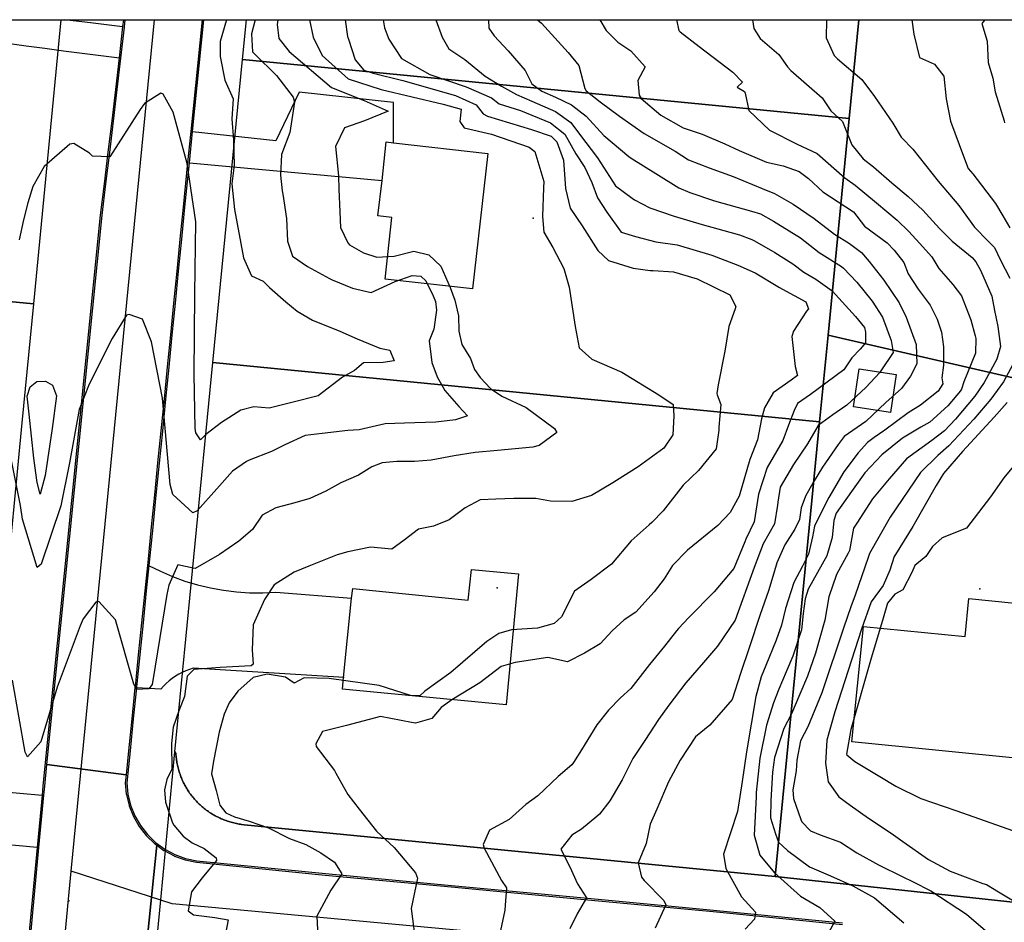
# Model space of a CAD drawing. Header units: inches. Extents: x 1364669 to 1365969, y 438680 to 440663.
# Tile 32 of 33: x 1365484 to 1365807, y 440367 to 440663. Entities that reach past the tile are written whole.
import ezdxf

# ---------------------------------------------------------------- set-up
doc = ezdxf.new("R2010")
doc.units = ezdxf.units.IN
doc.header["$MEASUREMENT"] = 0
for name, color, linetype, true_color in [('Building Footprints', 7, 'Continuous', 0xa71faf), ('Contour Lines 2 ft', 7, 'Continuous', 0x4b1f6a), ('Driveways', 7, 'Continuous', 0xa71faf), ('Municipalities and Townships', 7, 'Continuous', 0x9f1ff5), ('Parcel Attributes', 7, 'Continuous', 0xf61fde), ('Parcel Line', 7, 'Continuous', 0xf61fde), ('Pavement_Polygons', 7, 'Continuous', 0xf61fde), ('Road Pavement', 7, 'Continuous', 0xa31f53), ('Spot Elevation', 7, 'Continuous', 0xf21f81), ('Street Centerlines', 7, 'Continuous', 0xa31f53)]:
    doc.layers.add(name, color=color, linetype=linetype, true_color=true_color)

msp = doc.modelspace()

# ---------------------------------------------------------------- linework, layer by layer
at = {"layer": 'Building Footprints'}
for points in [[(1365637.75, 440619), (1365632.75, 440574.59), (1365604, 440577.81), (1365606.25, 440598), (1365601.63, 440598.59), (1365603, 440610.22), (1365604.38, 440622.81), (1365606.75, 440622.53)], [(1365771.75, 440546.47), (1365769.88, 440533.97), (1365757.75, 440535.84), (1365759.63, 440548.38)], [(1365647.75, 440481), (1365643.75, 440438), (1365590, 440443.19), (1365590.38, 440447), (1365593, 440473), (1365593.38, 440476.19), (1365631.25, 440472.41), (1365632.38, 440482.41)], [(1365818, 440468.31), (1365815.5, 440443.31), (1365813.5, 440422.69), (1365813.25, 440420.31), (1365757.25, 440425.84), (1365760, 440452.91), (1365761, 440463.72), (1365794.38, 440460.44), (1365795.63, 440472.88), (1365818.25, 440470.66)]]:
    msp.add_lwpolyline(points, close=True, dxfattribs=at)
at = {"layer": 'Contour Lines 2 ft'}
for points, elevation in [([(1365561.31, 440662.97), (1365560.12, 440658.3), (1365560.52, 440652.43), (1365561.22, 440651.6), (1365568.42, 440644.65), (1365573.79, 440637.49), (1365574.27, 440635.9), (1365572.74, 440625.93), (1365570, 440618.68), (1365569.66, 440611.94), (1365570.24, 440606.76), (1365570.43, 440605.67), (1365571.65, 440597.69), (1365571.99, 440590.2), (1365573.65, 440585.35), (1365578.49, 440581.98), (1365585.72, 440578.01), (1365586.63, 440577.55), (1365593.35, 440574.78), (1365599.39, 440573.35), (1365607.32, 440577), (1365612.9, 440578.99), (1365615.71, 440578.79), (1365617.33, 440577.19), (1365619.8, 440572.29), (1365620.55, 440570.46), (1365620.88, 440567.58), (1365620, 440561.37), (1365618.44, 440557.54), (1365619.32, 440550.37), (1365621.09, 440545.73), (1365623.63, 440541.19), (1365628.23, 440535.94), (1365631.02, 440532.9), (1365627.09, 440531.61), (1365620.64, 440530.84), (1365610.38, 440530.5), (1365604.05, 440530.26), (1365595.55, 440528.35), (1365591.83, 440528.05), (1365583.38, 440527.08), (1365577.78, 440526.43), (1365571.11, 440523.38), (1365566.7, 440521.17), (1365559.35, 440518.31), (1365558.52, 440517.89), (1365553.88, 440514.72), (1365548.79, 440508.9), (1365542.36, 440501.73), (1365540.91, 440501.09), (1365534.32, 440507.04), (1365533.43, 440510.34), (1365530.96, 440538.71), (1365527.38, 440557.17), (1365524.38, 440564.62), (1365520, 440566.2), (1365519.16, 440565.91), (1365514.45, 440558.26), (1365506.83, 440543.27), (1365503.54, 440535), (1365500.47, 440517.52), (1365497.56, 440503.33), (1365491.11, 440484.2), (1365489.77, 440483.12), (1365484.99, 440499.01), (1365484.34, 440503.43), (1365481.06, 440519.82)], 836), ([(1365568.8, 440662.97), (1365568.6, 440661.44), (1365569.09, 440656.81), (1365572.56, 440652.49), (1365586.38, 440640.67), (1365597.15, 440636.39), (1365605.01, 440632.93), (1365597.29, 440629.71), (1365590.71, 440627.49), (1365587.78, 440621.29), (1365588.73, 440611.7), (1365588.84, 440607.27), (1365589.17, 440599.84), (1365589.34, 440594.71), (1365591.8, 440589.72), (1365592.34, 440589.09), (1365596.9, 440586.46), (1365601.33, 440584.98), (1365607.01, 440585.32), (1365613.43, 440586.95), (1365618.41, 440585.81), (1365622.29, 440581.99), (1365625.37, 440574.99), (1365626.85, 440570.84), (1365628.15, 440565.71), (1365628.19, 440560.7), (1365629.19, 440556.3), (1365632.09, 440551.75), (1365633.39, 440548.16), (1365635.24, 440545.5), (1365638.59, 440541.84), (1365642.34, 440539.32), (1365650.3, 440535.6), (1365659.64, 440528.79), (1365660.33, 440527.47), (1365654.59, 440523.11), (1365652.49, 440522.65), (1365640.89, 440521.56), (1365633.55, 440520.84), (1365626.64, 440519.78), (1365619.13, 440518.34), (1365613.65, 440517.95), (1365607.87, 440517.94), (1365603.09, 440517.42), (1365599.63, 440516.17), (1365595.27, 440513.41), (1365589.51, 440510.95), (1365584.55, 440508.14), (1365579.36, 440505.79), (1365574.41, 440504.35), (1365568.2, 440502.7), (1365563.61, 440500.26), (1365560.5, 440495.62), (1365556.03, 440491.75), (1365549.62, 440487.35), (1365541.71, 440482.76), (1365541.05, 440482.86), (1365536, 440483.97), (1365533.02, 440477.31), (1365532.41, 440474.27), (1365528.55, 440450.65), (1365527.58, 440444.69), (1365526.43, 440443.28), (1365522.54, 440443.03), (1365521.58, 440444.77), (1365515.5, 440465.95), (1365510.01, 440471.94), (1365509.06, 440471.72), (1365504.95, 440466.23), (1365503.95, 440463.96), (1365496.32, 440443.84), (1365490.99, 440425.88), (1365486.67, 440420.95), (1365485.82, 440422.52), (1365481.66, 440446.12)], 838), ([(1365551.91, 440662.97), (1365549.85, 440655.8), (1365549.89, 440650.89), (1365551.44, 440643.09), (1365554.16, 440636.96), (1365553.7, 440630.43), (1365554.29, 440623.44), (1365554.42, 440615.18), (1365553.71, 440609.07), (1365554.58, 440600.63), (1365557.58, 440584.81), (1365560.18, 440578.92), (1365563.95, 440577.13), (1365566.06, 440575.08), (1365571.44, 440570.35), (1365575.15, 440567.21), (1365580.13, 440564.31), (1365589.12, 440560.74), (1365594.79, 440558.14), (1365602.27, 440555.08), (1365605.61, 440554.45), (1365606.97, 440550.93), (1365603.4, 440550.45), (1365596.95, 440550.31), (1365594.01, 440547.75), (1365590.01, 440545.6), (1365582.09, 440539.5), (1365573.84, 440537.37), (1365565.93, 440535.41), (1365560.94, 440535.89), (1365556.67, 440534.71), (1365550.28, 440530.73), (1365545.16, 440526.73), (1365543.39, 440524.97), (1365541.9, 440527.34), (1365541.7, 440528.83), (1365541.3, 440546.5), (1365541.58, 440572.94), (1365541.92, 440596.63), (1365539.08, 440615.75), (1365534.47, 440632.65), (1365531.13, 440638.51), (1365530.37, 440638.79), (1365525.01, 440635.49), (1365523.57, 440633.49), (1365513.69, 440617.91), (1365507.94, 440618.2), (1365506.99, 440619.19), (1365501.85, 440622.32), (1365500.58, 440622.09), (1365492.15, 440614.77), (1365488.4, 440608.23), (1365486.76, 440602.82), (1365485.3, 440597.24), (1365483.91, 440590.7)], 834), ([(1365579.17, 440662.97), (1365580.38, 440657.28), (1365583.36, 440651.16), (1365591.89, 440643.5), (1365602.7, 440640.09), (1365623.05, 440635.27), (1365628.98, 440633.59), (1365628.54, 440629.5), (1365630.01, 440627.43), (1365638.92, 440625.37), (1365651.34, 440621.14), (1365653.17, 440619.7), (1365656.08, 440609.82), (1365656.03, 440607.77), (1365655.69, 440598.31), (1365656.1, 440593.21), (1365659.08, 440588.19), (1365662.63, 440581.26), (1365664.45, 440575.11), (1365666.43, 440562.2), (1365667.71, 440555.2), (1365671.83, 440551.49), (1365681.69, 440547.21), (1365693.87, 440539.83), (1365698.58, 440536.58), (1365698.8, 440532.93), (1365698.48, 440526.61), (1365695.48, 440522.27), (1365687.07, 440516.19), (1365686.24, 440515.59), (1365678.79, 440510.93), (1365671.78, 440506.77), (1365665.35, 440504.77), (1365658.28, 440504.85), (1365653.45, 440505.71), (1365646.24, 440505.78), (1365640.32, 440505.58), (1365635.2, 440505.35), (1365630.3, 440502.64), (1365625.01, 440498.75), (1365619.91, 440496.65), (1365614.93, 440495.73), (1365610.24, 440492.05), (1365606.26, 440489.17), (1365599.18, 440489.81), (1365591.79, 440488.28), (1365588.23, 440487.21), (1365578.95, 440483.58), (1365574.16, 440481.61), (1365567.58, 440477.45), (1365564.45, 440472.61), (1365560.66, 440464.28), (1365560.39, 440456.08), (1365560.73, 440451.36), (1365560.04, 440450.84), (1365549.84, 440450.27), (1365541.27, 440449.61), (1365539.07, 440447.37), (1365538.2, 440440.76), (1365536.33, 440436.09), (1365534.43, 440430.68), (1365533.85, 440425.33), (1365534, 440416.85), (1365532.32, 440413.48), (1365531.63, 440410.13), (1365531.91, 440406.06), (1365534.28, 440399.21), (1365534.66, 440398.49), (1365537.73, 440394.86), (1365540.64, 440392.7), (1365544.61, 440390.88), (1365548.52, 440387.73), (1365548.65, 440386.88), (1365543.99, 440381.25), (1365540.42, 440376.65), (1365539.37, 440370.37), (1365541.12, 440369.04), (1365548.1, 440368.21), (1365552.53, 440367.38), (1365551.64, 440362.78)], 840), ([(1365590.9, 440662.97), (1365591.72, 440657.47), (1365591.96, 440656.57), (1365594.15, 440649.83), (1365596.98, 440646.38), (1365600.15, 440645.38), (1365609.83, 440642.95), (1365627.1, 440638.11)], 842), ([(1365603.38, 440662.97), (1365603.87, 440660.31), (1365605.25, 440656.58), (1365609.38, 440650.23), (1365618.68, 440644.93), (1365630.67, 440640.93), (1365638.91, 440637.28), (1365641.48, 440635.39), (1365648.42, 440633.11), (1365658.3, 440629.14), (1365663.03, 440625.38), (1365666.67, 440618.93), (1365669.57, 440614.47), (1365671.87, 440609.55), (1365673.74, 440604.43), (1365676.84, 440599.76), (1365681.48, 440593.21), (1365686.24, 440591.74), (1365692.9, 440590.07), (1365699.89, 440589), (1365711.28, 440585.68), (1365719.74, 440582.33), (1365725.46, 440579.83), (1365733.52, 440575.04), (1365734.44, 440574.52), (1365742.16, 440570.33), (1365742.97, 440567.99), (1365742.36, 440567.26), (1365738.01, 440560.7), (1365737.49, 440558.97), (1365738.62, 440549.13), (1365739.39, 440546.16), (1365737.35, 440544.63), (1365731.44, 440540.41), (1365728.6, 440535.48), (1365727.57, 440531.89), (1365726.22, 440525.06), (1365723.78, 440518.56), (1365720.22, 440506.52), (1365717.23, 440501.15), (1365713.19, 440496.87), (1365703.32, 440488.77), (1365698.4, 440483.79), (1365695.63, 440479.39), (1365692.33, 440475.06), (1365686.32, 440468.42), (1365682.53, 440465.88), (1365678.58, 440462.32), (1365674.63, 440458.08)], 844), ([(1365620.7, 440662.97), (1365622.72, 440657.18), (1365624.98, 440653.45), (1365630.21, 440649.94), (1365636.82, 440644.38), (1365642.18, 440641.1), (1365647.09, 440638.42), (1365652.2, 440636.18), (1365659.89, 440632.78), (1365664.97, 440629.19), (1365667.86, 440625.42), (1365673.77, 440617.59), (1365679.62, 440608.43), (1365685.16, 440604.34), (1365685.9, 440603.81), (1365690.94, 440601.19), (1365698.9, 440598.5), (1365708.07, 440595.76), (1365720.36, 440592.38), (1365724.39, 440590.81), (1365725.29, 440590.35), (1365731.91, 440586.52), (1365737.84, 440582.86), (1365741.44, 440580.05), (1365745.43, 440577.78), (1365750.76, 440573.89), (1365758.4, 440565.56), (1365761.33, 440561.93), (1365761.72, 440560.38), (1365761.69, 440556.86), (1365759.9, 440554.75), (1365757.21, 440551.91), (1365754.59, 440547.95), (1365743.66, 440539.89), (1365739.43, 440536.92), (1365738.28, 440534.67), (1365736.43, 440529.84), (1365734.52, 440524.83), (1365729.37, 440515.94), (1365726.59, 440507.18), (1365725.19, 440498.11), (1365722.41, 440492.44), (1365722.11, 440491.51), (1365718.49, 440482.82), (1365711.98, 440475.16), (1365703.69, 440466.68), (1365700.32, 440463.04), (1365699.68, 440462.26), (1365695.73, 440457.26), (1365690.81, 440451.2), (1365684.69, 440443.37), (1365681.27, 440440.26), (1365677.33, 440436.29), (1365673.52, 440431.43), (1365668.5, 440423.2), (1365665.87, 440419.04), (1365665.27, 440418.34), (1365660.83, 440414.47), (1365654.16, 440408.11), (1365650.16, 440405.25), (1365644.76, 440400.37), (1365638.24, 440396.86), (1365636.24, 440392.18), (1365636.52, 440390.96), (1365642.27, 440380.33), (1365643.88, 440377.94), (1365643.47, 440372.27), (1365643.26, 440370.54), (1365640.11, 440355.68)], 846), ([(1365637.95, 440662.97), (1365638.03, 440660.17), (1365639.77, 440657.71), (1365644.37, 440652.72), (1365649.96, 440646.26), (1365652.17, 440641.96), (1365655.45, 440639.54), (1365659.89, 440637.55), (1365665.25, 440634.98), (1365670.05, 440631.3), (1365675.86, 440624.94), (1365684.06, 440618.02), (1365684.78, 440617.51), (1365692.84, 440612.52), (1365700.39, 440607.75), (1365703.99, 440606.23), (1365712.13, 440603.51), (1365724.23, 440600.14), (1365727.28, 440599.21), (1365731.47, 440596.86), (1365740.39, 440591.38), (1365746.46, 440586.5), (1365753.87, 440581.91), (1365754.53, 440581.38), (1365758.84, 440576.76), (1365763.85, 440570.59), (1365767.31, 440565.34), (1365770.17, 440557.6), (1365770.74, 440553.74), (1365766.78, 440547.67), (1365766.35, 440547.12), (1365761.83, 440542.17), (1365755.52, 440536.45), (1365750.93, 440533.18), (1365746.14, 440529.73), (1365742.67, 440523.67), (1365738.08, 440516.9), (1365733.74, 440509.52), (1365732.93, 440504.52), (1365732.86, 440503.54), (1365731.86, 440497.46), (1365728.13, 440490.89), (1365725.14, 440483.09), (1365718.93, 440465.77), (1365713.09, 440457.27), (1365708.53, 440451.9), (1365702.77, 440445.26), (1365697.14, 440437.95), (1365693.72, 440433.24), (1365689.26, 440426.29), (1365685.31, 440420.39), (1365681.87, 440413.4), (1365677.73, 440406.5), (1365674.34, 440402.16), (1365673.53, 440401.29), (1365668.47, 440397.15), (1365665.26, 440395.2), (1365661.7, 440390.59), (1365664.62, 440384.81), (1365667.21, 440379.2), (1365670.1, 440374.62), (1365667.11, 440369.43), (1365664.7, 440364.51)], 848), ([(1365654.04, 440662.97), (1365655.32, 440661.83), (1365664.07, 440652.23), (1365667.65, 440647.9), (1365669.56, 440640.41), (1365670, 440639.65), (1365674.56, 440636), (1365680.94, 440631.31), (1365689.09, 440625.61), (1365699.22, 440619.75), (1365703.58, 440617), (1365710.36, 440614.3), (1365718.26, 440611.45), (1365727.73, 440607.54), (1365731.88, 440605.86), (1365737.96, 440602.44), (1365744.89, 440597.68), (1365751.57, 440592.6), (1365756.46, 440589.46), (1365760.33, 440586.5), (1365762.88, 440583.59), (1365767.75, 440577.4), (1365772.78, 440570), (1365775.08, 440565.3), (1365778.33, 440556.28), (1365778.5, 440550.02), (1365776.43, 440545.89), (1365773.52, 440541.84), (1365768.38, 440537.23), (1365761.82, 440531.07), (1365754.66, 440526.09), (1365752.77, 440523.47), (1365747.63, 440515.99), (1365744.55, 440511.06), (1365742.05, 440506.52), (1365740.54, 440502.66), (1365740, 440498.81), (1365738.54, 440495.72), (1365735.17, 440490.58), (1365732.57, 440484.61), (1365731.61, 440481.23), (1365729.81, 440475.47), (1365727.16, 440467.66), (1365723.56, 440456.73), (1365720.69, 440448.34), (1365717.92, 440439.77), (1365710.65, 440431.35), (1365705.87, 440427.49), (1365700.9, 440419.89), (1365697.05, 440412.78), (1365693.25, 440403.72), (1365691.05, 440398.78), (1365689.67, 440392.53), (1365687.11, 440386.1), (1365688.16, 440381.41), (1365689.1, 440380.33), (1365695.48, 440373.73), (1365696.12, 440372.3), (1365692.64, 440364.69)], 850), ([(1365674.49, 440662.97), (1365676.59, 440659.4), (1365680.44, 440655.63), (1365684.66, 440652.79), (1365689.42, 440647.46), (1365686.98, 440643.02), (1365687.39, 440638.17), (1365688.09, 440637.11), (1365694.51, 440631.63), (1365701.87, 440627.5), (1365708.07, 440625.34), (1365715.55, 440622.21), (1365720.2, 440620.02), (1365729.17, 440616.24), (1365734.62, 440614.94), (1365739.92, 440613.17)], 852), ([(1365699.65, 440662.97), (1365700.47, 440659.4), (1365700.89, 440658.95), (1365707.1, 440654.17), (1365718.19, 440645.69), (1365721.28, 440642.4), (1365719.53, 440640.79), (1365721.99, 440639.38), (1365722.17, 440638.85), (1365723.44, 440633.17), (1365730.17, 440626.66), (1365739.25, 440622.14), (1365745.86, 440618.99), (1365754.92, 440611.05), (1365758.34, 440608.63), (1365765.28, 440602.88), (1365772.08, 440597.09), (1365775.97, 440593.37), (1365779.47, 440589.57), (1365783.46, 440585.13), (1365785.74, 440581.23), (1365790.34, 440576), (1365793.25, 440572.32), (1365796.24, 440564.4), (1365797.72, 440559.19), (1365797.9, 440558.32), (1365797.8, 440553.46), (1365794, 440544.05), (1365793.24, 440541.67), (1365792.86, 440541.12), (1365788.72, 440536.16), (1365782.81, 440530.85), (1365779.82, 440529.17), (1365773.89, 440525.54), (1365767.03, 440520.11), (1365761.51, 440514.17), (1365757.05, 440508.1), (1365752.06, 440500.89), (1365751.35, 440498.51), (1365750.79, 440492.94), (1365749.06, 440486.89), (1365742.84, 440475.99), (1365741.91, 440472.77), (1365741.22, 440467.97), (1365740.65, 440462.63), (1365737.83, 440454.04), (1365735.66, 440448.88), (1365733.28, 440443.17), (1365731.52, 440438.64), (1365729.22, 440431.28), (1365726.96, 440420.52), (1365725.85, 440409.25), (1365725.76, 440407.83), (1365725.12, 440395.19), (1365727, 440388.61), (1365731.79, 440382.8), (1365740.34, 440375.22), (1365746.66, 440371.41), (1365751.6, 440367.03), (1365749.51, 440363.12)], 854), ([(1365724.58, 440662.97), (1365725.01, 440660.07), (1365727.13, 440656.82), (1365733.29, 440651.49), (1365736.07, 440647.46), (1365737.18, 440646.31), (1365747.47, 440637.27), (1365750.29, 440633), (1365754.12, 440629.54), (1365757.25, 440621.87), (1365760.9, 440617.28), (1365764.34, 440614.67), (1365770.35, 440609.44), (1365775.67, 440604.89), (1365780.56, 440600.44), (1365786.04, 440594.41), (1365790.15, 440590.27), (1365796.66, 440584.88), (1365797.93, 440583.42), (1365799.46, 440580.74), (1365803.2, 440572.16), (1365804.04, 440567.48), (1365805.14, 440562.18), (1365806.02, 440555.71), (1365804.76, 440551.55), (1365800.67, 440543.86), (1365797.54, 440539.33), (1365791.21, 440531.84), (1365787.63, 440527.98), (1365783.48, 440524.79), (1365775.18, 440518.79), (1365769.52, 440512.19), (1365763.96, 440505.6), (1365758.84, 440497.7), (1365757.75, 440496.02), (1365756.44, 440488.66), (1365756.05, 440487.85), (1365752.2, 440480.77), (1365749.65, 440473.5), (1365748.39, 440465.78), (1365745.28, 440455.01), (1365742.66, 440447.43), (1365740.14, 440441.56), (1365737.36, 440435.02), (1365734.94, 440430.2), (1365731.86, 440420.76), (1365731.13, 440415.94), (1365730.62, 440406.59), (1365730.51, 440400.87), (1365732.17, 440395.68), (1365733.17, 440392.88), (1365736.1, 440390.17), (1365743.33, 440384.8), (1365750.19, 440381.84), (1365757.5, 440378.54), (1365764.7, 440374.62), (1365774.28, 440366.48)], 856), ([(1365748.85, 440662.97), (1365748.76, 440657.05), (1365751.42, 440651.24), (1365752.49, 440650.14), (1365760.52, 440643.32), (1365764.6, 440637.75), (1365770.67, 440628.94), (1365773.35, 440624.35), (1365773.63, 440624.16), (1365777.22, 440620.5), (1365785.6, 440609.99), (1365792.31, 440601.95), (1365797.44, 440594.88), (1365801.96, 440590.3), (1365804.08, 440588.13), (1365806, 440583.99), (1365809.04, 440578.09)], 858), ([(1365776.94, 440662.97), (1365777.57, 440658.21), (1365779.37, 440650.55), (1365784.37, 440648.33), (1365787.43, 440644.41), (1365788.17, 440636.99), (1365789.55, 440629.64), (1365793.82, 440618.11), (1365795.44, 440614.16), (1365796.92, 440612.35), (1365804.37, 440602.59), (1365806.77, 440598.58), (1365809.12, 440594.64)], 860), ([(1365800.86, 440662.97), (1365799.86, 440661.77), (1365801.62, 440655.96), (1365801.93, 440648.96), (1365803.53, 440643.74), (1365804.3, 440639.25), (1365807.23, 440629.79), (1365807.35, 440629.07)], 862), ([(1365627.1, 440638.11), (1365633.85, 440635.01), (1365636.18, 440632.01), (1365637.58, 440631.29), (1365652.1, 440626.88), (1365658.54, 440624.76), (1365660.43, 440622.91), (1365662.58, 440616.82), (1365663.19, 440607.5), (1365664.79, 440601.1), (1365668.71, 440595.3), (1365673.79, 440587.23), (1365677.39, 440583.95), (1365685.43, 440581.43), (1365691, 440580.65), (1365692.05, 440580.6), (1365698.71, 440580.16), (1365706.42, 440577.87), (1365717.21, 440572.6), (1365719.13, 440568.8), (1365718.9, 440568.03), (1365716.82, 440562.21), (1365715.49, 440554.17), (1365713.32, 440543.06), (1365712.89, 440540.24), (1365712.98, 440539.74), (1365714.18, 440536.67), (1365713.57, 440529.14), (1365713.58, 440528.21), (1365712.69, 440522.1), (1365706.86, 440514.92), (1365701.88, 440510.15), (1365695.32, 440501.7), (1365691.58, 440497.85), (1365690.74, 440497.11), (1365684.73, 440491.85), (1365678.37, 440484.2), (1365671.62, 440479.16), (1365666.15, 440475.28), (1365661.87, 440466.95), (1365659.54, 440464.7), (1365654.04, 440463.19), (1365645.45, 440462.59), (1365641.33, 440461.48), (1365637.41, 440458.76), (1365625.57, 440448.57), (1365617.08, 440442.51), (1365615.44, 440440.99), (1365612.31, 440441.11), (1365602.02, 440444.38), (1365585.69, 440446.64), (1365577.49, 440446.83), (1365574.16, 440445.15), (1365571.31, 440447.14), (1365565.29, 440448.05), (1365560.74, 440446.95), (1365555.68, 440442.5), (1365552.82, 440438.65), (1365551.14, 440434.91), (1365549.6, 440429.03), (1365547.69, 440419.53), (1365547.08, 440415.37), (1365548.55, 440409.9), (1365549.76, 440405.11), (1365551.7, 440402.56), (1365554.53, 440401.22), (1365559.43, 440399.79), (1365565.79, 440397.64), (1365572.58, 440394.16), (1365578, 440392.1), (1365582.89, 440389.38), (1365587.36, 440386.34), (1365589.77, 440382.55), (1365586.17, 440377.2), (1365581.62, 440368.61), (1365582.06, 440359.68)], 842), ([(1365739.92, 440613.17), (1365742.96, 440610.84), (1365747.69, 440606.42), (1365757.73, 440599.89), (1365761.33, 440595.14), (1365768.78, 440589.66), (1365771.15, 440587.24), (1365774.3, 440583.22), (1365775.72, 440579.47), (1365778.98, 440574.44), (1365782.91, 440569.26), (1365785.2, 440564.62), (1365786.62, 440560.4), (1365787.25, 440555.51), (1365787.35, 440549.48), (1365786.79, 440545.41), (1365787.13, 440543.4), (1365785.53, 440541.01), (1365779.77, 440536.38), (1365775.69, 440533.83), (1365768.09, 440528.14), (1365764.54, 440525.79), (1365762.35, 440524.12), (1365759.31, 440520.76), (1365754.63, 440514.53), (1365749.71, 440506.13), (1365747, 440500.9), (1365744.98, 440496.66), (1365744.28, 440493.21), (1365742.99, 440487.44), (1365741.07, 440483.52), (1365738.19, 440478.18), (1365735.44, 440469.66), (1365734.16, 440464.17), (1365732.41, 440459.28), (1365728.99, 440450.87), (1365727.45, 440447.16), (1365725.75, 440440.7), (1365722.67, 440422.6), (1365721.17, 440412.79), (1365719.69, 440403.03), (1365715.06, 440389), (1365715.86, 440384.32), (1365720.95, 440375.01), (1365725.64, 440369.89), (1365725.21, 440367.6), (1365722.17, 440364.33)], 852), ([(1365810.09, 440549.73), (1365806.95, 440544.09), (1365802.85, 440538.32), (1365797.23, 440531.76), (1365789.08, 440523.09), (1365785.48, 440519.87), (1365779.72, 440514.28), (1365769.79, 440499.64), (1365763.04, 440487.67), (1365762.59, 440486.36), (1365758.28, 440474.02), (1365756.85, 440470.23), (1365754.61, 440463.51), (1365747.31, 440441.99), (1365742.81, 440430.77), (1365740.38, 440426.19), (1365739.19, 440419.81), (1365738.91, 440416.32), (1365737.82, 440410.09), (1365738.02, 440407.28), (1365740.43, 440400.35), (1365740.8, 440399.62), (1365743.68, 440396.69), (1365746.81, 440395.27), (1365753.47, 440392.91), (1365758.8, 440389.42), (1365766.01, 440385.42), (1365773.96, 440381.56), (1365777.16, 440379.96), (1365783.15, 440376.94), (1365794.9, 440369.27), (1365803.43, 440361.95)], 858), ([(1365808.16, 440537.31), (1365803.97, 440532.43), (1365793.54, 440521.24), (1365787.26, 440513.91), (1365784.93, 440510.03), (1365777.24, 440496.57), (1365771.52, 440487.4), (1365771.14, 440486.67), (1365769.7, 440482.21), (1365767.52, 440477.18), (1365763.58, 440471.8), (1365760.41, 440462.89), (1365751.58, 440435.7), (1365749, 440426.39), (1365748.58, 440418.86), (1365749.39, 440412.74), (1365752.92, 440407.84), (1365756.69, 440405.03), (1365762.72, 440400.82), (1365770.08, 440395.92), (1365773.91, 440393.09), (1365782.36, 440387.19), (1365789.45, 440383.43), (1365800.19, 440379.32), (1365801.36, 440379), (1365805.35, 440376.65), (1365813.26, 440371.87)], 860), ([(1365811.81, 440518.22), (1365807.09, 440512.59), (1365802.77, 440506.25), (1365794.85, 440496.06), (1365786.86, 440492.82), (1365783.66, 440489.97), (1365781.52, 440486.74), (1365777.93, 440483.78), (1365776.95, 440481.48), (1365773.93, 440475.77), (1365771.37, 440474.32), (1365768.89, 440471.42), (1365767.52, 440466.42), (1365763.33, 440452.53), (1365756.88, 440429.91), (1365755.47, 440421.84), (1365755.55, 440421.62), (1365758.18, 440419.41), (1365766.37, 440414.53), (1365771.64, 440411.35), (1365779.83, 440407.23), (1365791.36, 440403.29), (1365812.18, 440395.98)], 862), ([(1365674.63, 440458.08), (1365669.45, 440455.02), (1365663.85, 440452.14), (1365657.41, 440453.56), (1365646.73, 440451.86), (1365642.15, 440450.55), (1365635.06, 440445.27), (1365625.9, 440439.62), (1365622.46, 440437.09), (1365619.31, 440433.51), (1365614.03, 440432.04), (1365612.65, 440432.18), (1365602.54, 440434.13), (1365591.32, 440431.17), (1365583.44, 440429.23), (1365581.25, 440425.23), (1365581.44, 440424.29), (1365587.37, 440416.49), (1365587.81, 440415.59), (1365591.74, 440408.53), (1365595.48, 440403.72), (1365601.14, 440396.57), (1365607.03, 440391.18), (1365613.96, 440382.8), (1365614.62, 440381.07), (1365612.54, 440371.19), (1365614.21, 440358.48)], 844)]:
    msp.add_lwpolyline(points, dxfattribs=dict(at, elevation=elevation))
at = {"layer": 'Contour Lines 2 ft', "elevation": 834}
msp.add_lwpolyline([(1365492.44, 440513.34), (1365490.8, 440507.18), (1365489.84, 440510.97), (1365488.72, 440519.03), (1365487.2, 440533.42), (1365486.51, 440539.4), (1365487.55, 440542.44), (1365489.72, 440544.22), (1365492.56, 440544.31), (1365494.85, 440542.96), (1365496.1, 440539.47), (1365494.76, 440528.75)], close=True, dxfattribs=at)
at = {"layer": 'Driveways'}
for p, q in [((1365539.8, 440616), (1365603, 440610.2)), ((1365568.2, 440475), (1365593, 440473)), ((1365590.6, 440447), (1365541, 440450)), ((1365530.4, 440443.2), (1365522.4, 440443.6)), ((1365427.8, 440414), (1365491.4, 440408.4)), ((1365489.8, 440391.2), (1365426.4, 440397))]:
    msp.add_line(p, q, dxfattribs=at)
for points in [[(1365517.8, 440660.6), (1365507.26, 440661.95), (1365498.79, 440662.97)], [(1365455.6, 440658.8), (1365461.71, 440657.89), (1365467.82, 440656.99), (1365473.94, 440656.12), (1365480.05, 440655.25), (1365486.17, 440654.4), (1365492.29, 440653.57), (1365498.42, 440652.76), (1365504.54, 440651.95), (1365510.67, 440651.17), (1365516.8, 440650.4)], [(1365606.8, 440622.6), (1365606.8, 440635.8), (1365575.8, 440639.2), (1365568.2, 440623.2), (1365540.8, 440626.2)], [(1365526.4, 440483.8), (1365530.27, 440481.86), (1365534.24, 440480.14), (1365538.31, 440478.65), (1365542.46, 440477.4), (1365546.67, 440476.39), (1365550.93, 440475.62), (1365555.22, 440475.09), (1365559.55, 440474.81), (1365563.88, 440474.78), (1365568.2, 440475)], [(1365541, 440450), (1365539.78, 440449.62), (1365538.59, 440449.17), (1365537.42, 440448.64), (1365536.29, 440448.05), (1365535.19, 440447.39), (1365534.14, 440446.67), (1365533.13, 440445.89), (1365532.16, 440445.05), (1365531.25, 440444.15), (1365530.4, 440443.2)]]:
    msp.add_lwpolyline(points, dxfattribs=at)
at = {"layer": 'Municipalities and Townships'}
msp.add_lwpolyline([(1365969.24, 438679.64), (1364669.24, 438679.64), (1364669.24, 440662.97), (1365969.24, 440662.97)], close=True, dxfattribs=at)
at = {"layer": 'Parcel Attributes'}
for p in [(1365652.65, 440597.76), (1365640.79, 440476.41), (1365799.21, 440476.08)]:
    msp.add_point(p, dxfattribs=at)
at = {"layer": 'Parcel Line'}
for points in [[(1365488.56, 440569.63), (1365292, 440588.5), (1365299.38, 440662.97), (1365497.54, 440662.97)], [(1365756.37, 440630.47), (1365557.22, 440649.9), (1365558.5, 440662.97), (1365759.55, 440662.97)], [(1365969.24, 440608), (1365969.24, 440508.78), (1365862.81, 440533.28), (1365749.41, 440559.4), (1365756.37, 440630.47), (1365759.55, 440662.97), (1365879.75, 440662.97)], [(1365756.37, 440630.47), (1365749.41, 440559.4), (1365746.62, 440530.94), (1365547.51, 440550.37), (1365557.22, 440649.9)], [(1365488.56, 440569.63), (1365484.8, 440530.6), (1365479.02, 440469.94), (1365282.04, 440488.1), (1365282.13, 440488.98), (1365292, 440588.5)], [(1365862.81, 440533.28), (1365846.61, 440369.3), (1365732, 440381.6), (1365746.62, 440530.94), (1365749.41, 440559.4)], [(1365746.62, 440530.94), (1365732, 440381.6), (1365557.8, 440398.65), (1365556.93, 440398.75), (1365556.5, 440398.81), (1365556.07, 440398.88), (1365555.64, 440398.96), (1365555.21, 440399.04), (1365554.78, 440399.13), (1365554.36, 440399.23), (1365553.94, 440399.34), (1365553.52, 440399.45), (1365553.1, 440399.57), (1365552.68, 440399.7), (1365552.26, 440399.84), (1365551.85, 440399.98), (1365551.44, 440400.13), (1365551.03, 440400.29), (1365550.63, 440400.45), (1365550.23, 440400.62), (1365549.83, 440400.8), (1365549.44, 440400.98), (1365549.04, 440401.18), (1365548.65, 440401.37), (1365548.27, 440401.58), (1365547.89, 440401.79), (1365547.51, 440402.01), (1365547.14, 440402.24), (1365546.77, 440402.47), (1365546.4, 440402.71), (1365546.04, 440402.95), (1365545.68, 440403.2), (1365545.33, 440403.46), (1365544.98, 440403.72), (1365544.64, 440403.99), (1365544.3, 440404.26), (1365543.97, 440404.55), (1365543.64, 440404.83), (1365543.31, 440405.12), (1365542.99, 440405.42), (1365542.68, 440405.73), (1365542.37, 440406.04), (1365542.07, 440406.35), (1365541.77, 440406.67), (1365541.48, 440406.99), (1365541.2, 440407.32), (1365540.92, 440407.66), (1365540.64, 440408), (1365540.37, 440408.34), (1365540.11, 440408.69), (1365539.86, 440409.04), (1365539.61, 440409.4), (1365539.36, 440409.76), (1365539.12, 440410.13), (1365538.89, 440410.5), (1365538.67, 440410.87), (1365538.45, 440411.25), (1365538.24, 440411.63), (1365538.04, 440412.02), (1365537.84, 440412.41), (1365537.65, 440412.8), (1365537.46, 440413.2), (1365537.29, 440413.6), (1365537.17, 440414), (1365537, 440414.4), (1365536.85, 440414.81), (1365536.7, 440415.22), (1365536.56, 440415.64), (1365536.42, 440416.06), (1365536.3, 440416.47), (1365536.18, 440416.89), (1365536.06, 440417.32), (1365535.96, 440417.74), (1365535.86, 440418.17), (1365535.77, 440418.6), (1365535.69, 440419.03), (1365535.61, 440419.46), (1365535.55, 440419.89), (1365535.49, 440420.32), (1365535.43, 440420.76), (1365535.39, 440421.19), (1365535.35, 440421.63), (1365535.32, 440422.07), (1365535.01, 440422.53), (1365547.51, 440550.37)]]:
    msp.add_lwpolyline(points, close=True, dxfattribs=at)
msp.add_lwpolyline([(1365526.25, 440331.14), (1365530.36, 440373.93), (1365535.01, 440422.53), (1365535.32, 440422.07), (1365535.35, 440421.63), (1365535.39, 440421.19), (1365535.43, 440420.76), (1365535.49, 440420.32), (1365535.55, 440419.89), (1365535.61, 440419.46), (1365535.69, 440419.03), (1365535.77, 440418.6), (1365535.86, 440418.17), (1365535.96, 440417.74), (1365536.06, 440417.32), (1365536.18, 440416.89), (1365536.3, 440416.47), (1365536.42, 440416.06), (1365536.56, 440415.64), (1365536.7, 440415.22), (1365536.85, 440414.81), (1365537, 440414.4), (1365537.17, 440414), (1365537.29, 440413.6), (1365537.46, 440413.2), (1365537.65, 440412.8), (1365537.84, 440412.41), (1365538.04, 440412.02), (1365538.24, 440411.63), (1365538.45, 440411.25), (1365538.67, 440410.87), (1365538.89, 440410.5), (1365539.12, 440410.13), (1365539.36, 440409.76), (1365539.61, 440409.4), (1365539.86, 440409.04), (1365540.11, 440408.69), (1365540.37, 440408.34), (1365540.64, 440408), (1365540.92, 440407.66), (1365541.2, 440407.32), (1365541.48, 440406.99), (1365541.77, 440406.67), (1365542.07, 440406.35), (1365542.37, 440406.04), (1365542.68, 440405.73), (1365542.99, 440405.42), (1365543.31, 440405.12), (1365543.64, 440404.83), (1365543.97, 440404.55), (1365544.3, 440404.26), (1365544.64, 440403.99), (1365544.98, 440403.72), (1365545.33, 440403.46), (1365545.68, 440403.2), (1365546.04, 440402.95), (1365546.4, 440402.71), (1365546.77, 440402.47), (1365547.14, 440402.24), (1365547.51, 440402.01), (1365547.89, 440401.79), (1365548.27, 440401.58), (1365548.65, 440401.37), (1365549.04, 440401.18), (1365549.44, 440400.98), (1365549.83, 440400.8), (1365550.23, 440400.62), (1365550.63, 440400.45), (1365551.03, 440400.29), (1365551.44, 440400.13), (1365551.85, 440399.98), (1365552.26, 440399.84), (1365552.68, 440399.7), (1365553.1, 440399.57), (1365553.52, 440399.45), (1365553.94, 440399.34), (1365554.36, 440399.23), (1365554.78, 440399.13), (1365555.21, 440399.04), (1365555.64, 440398.96), (1365556.07, 440398.88), (1365556.5, 440398.81), (1365556.93, 440398.75), (1365557.8, 440398.65), (1365732, 440381.6), (1365846.61, 440369.3)], dxfattribs=at)
at = {"layer": 'Pavement_Polygons'}
msp.add_lwpolyline([(1365518.97, 440415.05), (1365493.01, 440418.41), (1365511.1, 440598.74), (1365512.39, 440609.05), (1365513.66, 440619.36), (1365514.9, 440629.68), (1365516.11, 440640), (1365517.3, 440650.34), (1365517.3, 440650.35), (1365518.44, 440660.53), (1365518.46, 440660.66), (1365518.71, 440662.97), (1365543.93, 440662.97), (1365540.2, 440626.26), (1365539.17, 440616.06), (1365537.7, 440601.45), (1365536.67, 440590.95), (1365535.63, 440580.45), (1365534.59, 440569.94), (1365533.55, 440559.44), (1365532.51, 440548.94), (1365531.46, 440538.44), (1365530.41, 440527.94), (1365529.36, 440517.44), (1365528.31, 440506.94), (1365527.25, 440496.44), (1365526.19, 440485.94), (1365525.98, 440483.81), (1365525.13, 440475.44), (1365524.07, 440464.94), (1365523, 440454.44), (1365521.93, 440443.94), (1365521.9, 440443.65), (1365520.85, 440433.45), (1365519.78, 440422.95)], close=True, dxfattribs=at)
for points in [[(1365486.73, 440351.95), (1365490.4, 440391.14), (1365492.02, 440408.34), (1365492.3, 440411.35), (1365493.01, 440418.41), (1365518.97, 440415.05), (1365518.7, 440412.45), (1365518.7, 440412.4), (1365518.7, 440412.35), (1365519.07, 440408.63), (1365519.08, 440408.6), (1365519.08, 440408.56), (1365519.97, 440404.93), (1365520, 440404.87), (1365521.39, 440401.39), (1365521.42, 440401.33), (1365523.28, 440398.09), (1365523.3, 440398.06), (1365523.32, 440398.03), (1365525.62, 440395.08), (1365525.66, 440395.03), (1365528.35, 440392.43), (1365528.41, 440392.39), (1365529.08, 440391.9), (1365525.6, 440357.65)], [(1365525.6, 440357.65), (1365529.08, 440391.9), (1365531.43, 440390.19), (1365531.46, 440390.16), (1365531.49, 440390.15), (1365534.8, 440388.4), (1365534.84, 440388.38), (1365534.85, 440388.38), (1365534.86, 440388.37), (1365538.37, 440387.1), (1365538.38, 440387.1), (1365538.44, 440387.08), (1365542.1, 440386.31), (1365542.13, 440386.31), (1365542.15, 440386.3), (1365584.35, 440382.1), (1365626.95, 440378.1), (1365669.35, 440374.1), (1365711.75, 440370.1), (1365754.15, 440365.9)]]:
    msp.add_lwpolyline(points, dxfattribs=at)
at = {"layer": 'Road Pavement'}
msp.add_lwpolyline([(1365544.44, 440662.97), (1365540.7, 440626.21), (1365539.66, 440616.01), (1365538.2, 440601.4), (1365537.17, 440590.9), (1365536.13, 440580.4), (1365535.09, 440569.89), (1365534.05, 440559.39), (1365533.01, 440548.89), (1365531.96, 440538.39), (1365530.91, 440527.89), (1365529.86, 440517.39), (1365528.81, 440506.89), (1365527.75, 440496.39), (1365526.69, 440485.89), (1365526.48, 440483.76), (1365525.63, 440475.39), (1365524.57, 440464.89), (1365523.5, 440454.39), (1365522.43, 440443.89), (1365522.4, 440443.6), (1365521.35, 440433.4), (1365520.28, 440422.9), (1365519.2, 440412.4), (1365519.57, 440408.68), (1365520.46, 440405.05), (1365521.85, 440401.58), (1365523.71, 440398.34), (1365526.01, 440395.39), (1365528.7, 440392.79), (1365531.72, 440390.59), (1365535.03, 440388.84), (1365538.54, 440387.57), (1365542.2, 440386.8), (1365584.4, 440382.6), (1365627, 440378.6), (1365669.4, 440374.6), (1365711.8, 440370.6), (1365754.2, 440366.4)], dxfattribs=at)
msp.add_polyline3d([(1365482.6, 440313.2, 0), (1365484.15, 440329.78, 0), (1365486.23, 440352, 0), (1365489.91, 440391.19, 0), (1365491.52, 440408.39, 0), (1365491.8, 440411.4, 0), (1365510.6, 440598.8, 0), (1365511.89, 440609.11, 0), (1365513.16, 440619.42, 0), (1365514.4, 440629.74, 0), (1365515.61, 440640.06, 0), (1365516.8, 440650.39, 0), (1365516.8, 440650.4, 0), (1365517.95, 440660.58, 0), (1365517.96, 440660.71, 0), (1365518.21, 440662.97, 0)], dxfattribs=at)
at = {"layer": 'Spot Elevation'}
msp.add_point((1365500.19, 440373.66, 839.34), dxfattribs=at)
at = {"layer": 'Street Centerlines'}
for p, q in [((1365501, 440383.44), (1365528.34, 440662.97)), ((1365448.75, 439842.69), (1365501, 440383.44))]:
    msp.add_line(p, q, dxfattribs=at)
msp.add_lwpolyline([(1365969.24, 440332.35), (1365534.12, 440372.66), (1365501, 440383.44)], dxfattribs=at)

doc.saveas('drawing.dxf')
